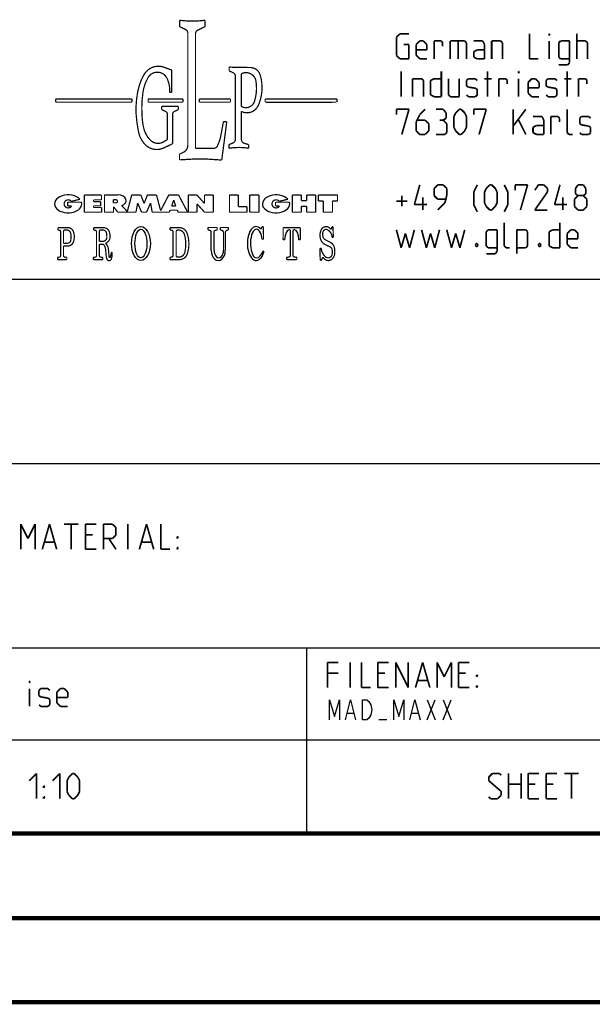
# Model space of a CAD drawing. Header units: millimetres. Extents: x 0 to 420, y 0 to 297.
# Tile 188 of 256: x 358 to 392, y 0 to 59. Entities that reach past the tile are written whole.
import ezdxf

# ---------------------------------------------------------------- set-up
doc = ezdxf.new("R2010")
doc.units = ezdxf.units.MM
doc.header["$LTSCALE"] = 23.1
doc.layers.get('0').update_dxf_attribs({"linetype": 'CONTINUOUS'})

msp = doc.modelspace()

# ---------------------------------------------------------------- linework, layer by layer
at = {"color": 2, "linetype": 'CONTINUOUS'}
for p, q in [((301.69, 43.065), (409.81, 43.065)), ((301.69, 32.085), (409.81, 32.085)), ((301.69, 21.105), (409.81, 21.105)), ((374.81, 21.105), (374.81, 10.125)), ((381.992, 18.015), (382.472, 16.815)), ((381.992, 16.815), (382.472, 18.015)), ((382.952, 18.015), (383.432, 16.815)), ((382.952, 16.815), (383.432, 18.015)), ((377.252, 17.215), (377.612, 17.215)), ((381.092, 17.215), (381.452, 17.215)), ((379.592, 16.815), (379.112, 16.815)), ((301.69, 15.615), (409.81, 15.615)), ((246.85, 10.125), (409.81, 10.125))]:
    msp.add_line(p, q, dxfattribs=at)
at = {"color": 7, "linetype": 'CONTINUOUS'}
for p, q in [((409.86, 10.074), (25.007, 10.013)), ((0, 0), (420, 0))]:
    msp.add_line(p, q, dxfattribs=at)
at = {"color": 2, "linetype": 'CONTINUOUS'}
for points, const_width in [([(367.238, 58.473), (367.238, 58.099)], 0.075), ([(367.238, 58.099), (367.596, 57.925)], 0.075), ([(368.762, 58.099), (368.323, 57.885)], 0.075), ([(368.762, 58.473), (368.762, 58.099)], 0.075), ([(367.731, 57.708), (367.731, 51.042)], 0.075), ([(368.188, 57.668), (368.188, 50.848)], 0.075), ([(380.164, 57.461), (380.378, 57.675)], 0.1), ([(380.164, 56.389), (380.164, 57.461)], 0.1), ([(380.378, 57.675), (380.914, 57.675)], 0.1), ([(388.092, 57.675), (388.092, 56.175)], 0.1), ([(389.271, 57.675), (389.306, 57.675)], 0.1), ([(389.271, 57.568), (389.271, 57.675)], 0.1), ([(389.306, 57.675), (389.271, 57.568)], 0.1), ([(390.914, 56.175), (390.914, 57.675)], 0.1), ([(380.592, 57.032), (380.914, 57.032)], 0.1), ([(380.914, 57.032), (380.914, 56.175)], 0.1), ([(381.342, 57.032), (381.556, 57.246)], 0.1), ([(381.342, 56.389), (381.342, 57.032)], 0.1), ([(381.556, 57.246), (381.771, 57.246)], 0.1), ([(381.771, 57.246), (381.985, 57.032)], 0.1), ([(381.985, 57.032), (381.985, 56.711)], 0.1), ([(382.414, 57.246), (382.842, 57.246)], 0.1), ([(382.414, 56.175), (382.414, 57.246)], 0.1), ([(382.842, 57.246), (382.914, 57.139)], 0.1), ([(382.914, 57.139), (382.914, 56.925)], 0.1), ([(383.378, 57.246), (384.235, 57.246)], 0.1), ([(383.378, 56.175), (383.378, 57.246)], 0.1), ([(383.842, 57.246), (383.842, 56.175)], 0.1), ([(384.235, 57.246), (384.342, 57.139)], 0.1), ([(384.342, 57.139), (384.342, 56.175)], 0.1), ([(385.306, 57.246), (384.771, 57.246)], 0.1), ([(385.414, 57.032), (385.306, 57.246)], 0.1), ([(385.414, 56.175), (385.414, 57.032)], 0.1), ([(385.842, 57.246), (386.378, 57.246)], 0.1), ([(385.842, 56.175), (385.842, 57.246)], 0.1), ([(386.378, 57.246), (386.485, 57.139)], 0.1), ([(386.485, 57.139), (386.485, 56.175)], 0.1), ([(389.271, 56.175), (389.271, 57.246)], 0.1), ([(389.949, 57.246), (389.842, 57.139)], 0.1), ([(389.842, 57.139), (389.842, 56.282)], 0.1), ([(390.485, 57.246), (389.949, 57.246)], 0.1), ([(390.485, 55.961), (390.485, 57.246)], 0.1), ([(390.914, 57.246), (391.449, 57.246)], 0.1), ([(391.449, 57.246), (391.556, 57.139)], 0.1), ([(391.556, 57.139), (391.556, 56.175)], 0.1), ([(380.378, 56.175), (380.164, 56.389)], 0.1), ([(381.985, 56.711), (381.342, 56.711)], 0.1), ([(381.556, 56.175), (381.342, 56.389)], 0.1), ([(384.771, 56.603), (384.985, 56.711)], 0.1), ([(384.771, 56.282), (384.771, 56.603)], 0.1), ([(384.985, 56.175), (384.771, 56.282)], 0.1), ([(384.985, 56.711), (385.414, 56.711)], 0.1), ([(389.842, 56.282), (389.949, 56.175)], 0.1), ([(366.774, 55.506), (366.311, 55.678)], 0.075), ([(370.194, 55.699), (370.194, 55.46)], 0.075), ([(370.494, 55.675), (371.453, 55.663)], 0.075), ([(380.914, 56.175), (380.378, 56.175)], 0.1), ([(381.985, 56.175), (381.556, 56.175)], 0.1), ([(385.414, 56.175), (384.985, 56.175)], 0.1), ([(388.092, 56.175), (388.628, 56.175)], 0.1), ([(389.842, 55.818), (390.378, 55.818)], 0.1), ([(389.949, 56.175), (390.485, 56.175)], 0.1), ([(390.378, 55.818), (390.485, 55.961)], 0.1), ([(366.774, 55.506), (366.774, 54.189)], 0.075), ([(370.194, 55.46), (370.424, 55.358)], 0.075), ([(370.567, 55.137), (370.567, 51.389)], 0.075), ([(370.922, 55.245), (370.922, 53.389)], 0.075), ([(380.449, 53.925), (380.449, 55.425)], 0.1), ([(382.842, 55.425), (382.842, 53.925)], 0.1), ([(385.592, 53.925), (385.592, 55.425)], 0.1), ([(387.449, 55.425), (387.485, 55.425)], 0.1), ([(387.449, 55.318), (387.449, 55.425)], 0.1), ([(387.485, 55.425), (387.449, 55.318)], 0.1), ([(390.342, 53.925), (390.342, 55.425)], 0.1), ([(381.128, 54.996), (381.664, 54.996)], 0.1), ([(381.128, 53.925), (381.128, 54.996)], 0.1), ([(381.664, 54.996), (381.771, 54.889)], 0.1), ([(381.771, 54.889), (381.771, 53.925)], 0.1), ([(382.199, 54.889), (382.414, 54.996)], 0.1), ([(382.199, 54.032), (382.199, 54.889)], 0.1), ([(382.414, 54.996), (382.842, 54.996)], 0.1), ([(383.271, 54.996), (383.271, 54.032)], 0.1), ([(383.914, 53.925), (383.914, 54.996)], 0.1), ([(384.342, 54.889), (384.449, 54.996)], 0.1), ([(384.342, 54.568), (384.342, 54.889)], 0.1), ([(384.449, 54.496), (384.342, 54.568)], 0.1), ([(384.449, 54.996), (384.878, 54.996)], 0.1), ([(384.878, 54.425), (384.449, 54.496)], 0.1), ([(384.878, 54.996), (384.985, 54.889)], 0.1), ([(385.414, 54.996), (385.842, 54.996)], 0.1), ([(386.271, 54.996), (386.699, 54.996)], 0.1), ([(386.271, 53.925), (386.271, 54.996)], 0.1), ([(386.699, 54.996), (386.771, 54.889)], 0.1), ([(386.771, 54.889), (386.771, 54.675)], 0.1), ([(387.449, 53.925), (387.449, 54.996)], 0.1), ([(388.021, 54.782), (388.235, 54.996)], 0.1), ([(388.021, 54.139), (388.021, 54.782)], 0.1), ([(388.235, 54.996), (388.449, 54.996)], 0.1), ([(388.449, 54.996), (388.664, 54.782)], 0.1), ([(388.664, 54.782), (388.664, 54.461)], 0.1), ([(389.092, 54.889), (389.199, 54.996)], 0.1), ([(389.092, 54.568), (389.092, 54.889)], 0.1), ([(389.199, 54.496), (389.092, 54.568)], 0.1), ([(389.199, 54.996), (389.628, 54.996)], 0.1), ([(389.628, 54.425), (389.199, 54.496)], 0.1), ([(389.628, 54.996), (389.735, 54.889)], 0.1), ([(390.164, 54.996), (390.592, 54.996)], 0.1), ([(391.021, 54.996), (391.449, 54.996)], 0.1), ([(391.021, 53.925), (391.021, 54.996)], 0.1), ([(391.449, 54.996), (391.521, 54.889)], 0.1), ([(391.521, 54.889), (391.521, 54.675)], 0.1), ([(366.774, 54.189), (366.648, 54.189)], 0.075), ([(382.414, 53.925), (382.199, 54.032)], 0.1), ([(382.842, 53.925), (382.414, 53.925)], 0.1), ([(383.271, 54.032), (383.378, 53.925)], 0.1), ([(383.378, 53.925), (383.914, 53.925)], 0.1), ([(384.342, 54.032), (384.449, 53.925)], 0.1), ([(384.449, 53.925), (384.878, 53.925)], 0.1), ([(384.985, 54.353), (384.878, 54.425)], 0.1), ([(384.878, 53.925), (384.985, 54.032)], 0.1), ([(384.985, 54.032), (384.985, 54.353)], 0.1), ([(388.664, 54.461), (388.021, 54.461)], 0.1), ([(388.235, 53.925), (388.021, 54.139)], 0.1), ([(388.664, 53.925), (388.235, 53.925)], 0.1), ([(389.092, 54.032), (389.199, 53.925)], 0.1), ([(389.199, 53.925), (389.628, 53.925)], 0.1), ([(389.735, 54.353), (389.628, 54.425)], 0.1), ([(389.628, 53.925), (389.735, 54.032)], 0.1), ([(389.735, 54.032), (389.735, 54.353)], 0.1), ([(364.401, 53.793), (359.855, 53.793)], 0.075), ([(359.855, 53.793), (359.855, 53.6)], 0.075), ([(359.855, 53.6), (364.401, 53.6)], 0.075), ([(364.401, 53.6), (364.401, 53.793)], 0.075), ([(367.448, 53.793), (365.366, 53.793)], 0.075), ([(365.366, 53.793), (365.366, 53.6)], 0.075), ([(365.366, 53.6), (367.448, 53.6)], 0.075), ([(366.177, 53.349), (367.161, 53.349)], 0.075), ([(366.177, 53.349), (366.177, 53.149)], 0.075), ([(367.161, 53.349), (367.161, 53.149)], 0.075), ([(367.448, 53.6), (367.448, 53.793)], 0.075), ([(368.422, 53.793), (370.274, 53.793)], 0.075), ([(368.422, 53.6), (368.422, 53.793)], 0.075), ([(370.274, 53.6), (368.422, 53.6)], 0.075), ([(370.274, 53.793), (370.274, 53.6)], 0.075), ([(376.62, 53.793), (372.342, 53.793)], 0.075), ([(372.342, 53.793), (372.342, 53.6)], 0.075), ([(372.367, 53.588), (376.593, 53.597)], 0.075), ([(376.62, 53.6), (376.62, 53.793)], 0.075), ([(366.177, 53.149), (366.4, 53.05)], 0.075), ([(366.514, 51.375), (366.514, 52.873)], 0.075), ([(366.822, 51.123), (366.822, 52.872)], 0.075), ([(367.161, 53.149), (366.936, 53.048)], 0.075), ([(370.922, 53.047), (370.922, 51.38)], 0.075), ([(380.164, 53.175), (380.914, 53.175)], 0.1), ([(380.164, 52.853), (380.164, 53.175)], 0.1), ([(380.914, 53.175), (380.485, 51.675)], 0.1), ([(381.556, 52.853), (381.342, 52.425)], 0.1), ([(381.878, 53.175), (381.556, 52.853)], 0.1), ([(382.949, 53.175), (382.521, 53.175)], 0.1), ([(383.128, 52.961), (382.949, 53.175)], 0.1), ([(383.128, 52.639), (383.128, 52.961)], 0.1), ([(383.592, 52.746), (383.699, 52.961)], 0.1), ([(383.592, 52.103), (383.592, 52.746)], 0.1), ([(383.699, 52.961), (383.914, 53.175)], 0.1), ([(383.914, 53.175), (384.021, 53.175)], 0.1), ([(384.021, 53.175), (384.235, 52.961)], 0.1), ([(384.235, 52.961), (384.342, 52.746)], 0.1), ([(384.342, 52.746), (384.342, 52.103)], 0.1), ([(384.771, 53.175), (385.521, 53.175)], 0.1), ([(384.771, 52.853), (384.771, 53.175)], 0.1), ([(385.521, 53.175), (385.092, 51.675)], 0.1), ([(387.128, 51.675), (387.128, 53.175)], 0.1), ([(387.128, 52.175), (387.878, 53.175)], 0.1), ([(388.842, 52.746), (388.306, 52.746)], 0.1), ([(388.949, 52.532), (388.842, 52.746)], 0.1), ([(389.378, 52.746), (389.806, 52.746)], 0.1), ([(389.378, 51.675), (389.378, 52.746)], 0.1), ([(389.806, 52.746), (389.878, 52.639)], 0.1), ([(390.342, 51.782), (390.342, 53.175)], 0.1), ([(391.092, 52.639), (391.199, 52.746)], 0.1), ([(391.199, 52.746), (391.628, 52.746)], 0.1), ([(391.628, 52.746), (391.735, 52.639)], 0.1), ([(369.705, 51.638), (369.854, 52.44)], 0.075), ([(370.052, 52.44), (369.754, 50.151)], 0.075), ([(369.854, 52.44), (370.052, 52.44)], 0.075), ([(381.342, 52.425), (381.342, 51.889)], 0.1), ([(381.878, 52.532), (381.414, 52.532)], 0.1), ([(382.092, 52.318), (381.878, 52.532)], 0.1), ([(382.092, 51.889), (382.092, 52.318)], 0.1), ([(382.949, 52.532), (382.735, 52.532)], 0.1), ([(382.949, 52.532), (383.128, 52.639)], 0.1), ([(383.164, 52.318), (382.949, 52.532)], 0.1), ([(383.164, 51.782), (383.164, 52.318)], 0.1), ([(387.449, 52.532), (387.878, 51.675)], 0.1), ([(388.306, 52.103), (388.521, 52.211)], 0.1), ([(388.521, 52.211), (388.949, 52.211)], 0.1), ([(388.949, 51.675), (388.949, 52.532)], 0.1), ([(389.878, 52.639), (389.878, 52.425)], 0.1), ([(391.092, 52.318), (391.092, 52.639)], 0.1), ([(391.199, 52.246), (391.092, 52.318)], 0.1), ([(391.628, 52.175), (391.199, 52.246)], 0.1), ([(391.735, 52.103), (391.628, 52.175)], 0.1), ([(381.342, 51.889), (381.556, 51.675)], 0.1), ([(381.556, 51.675), (381.878, 51.675)], 0.1), ([(381.878, 51.675), (382.092, 51.889)], 0.1), ([(382.521, 51.675), (383.056, 51.675)], 0.1), ([(383.056, 51.675), (383.164, 51.782)], 0.1), ([(383.699, 51.889), (383.592, 52.103)], 0.1), ([(383.914, 51.675), (383.699, 51.889)], 0.1), ([(384.021, 51.675), (383.914, 51.675)], 0.1), ([(384.235, 51.889), (384.021, 51.675)], 0.1), ([(384.342, 52.103), (384.235, 51.889)], 0.1), ([(388.306, 51.782), (388.306, 52.103)], 0.1), ([(388.521, 51.675), (388.306, 51.782)], 0.1), ([(388.949, 51.675), (388.521, 51.675)], 0.1), ([(390.449, 51.675), (390.342, 51.782)], 0.1), ([(390.664, 51.675), (390.449, 51.675)], 0.1), ([(391.092, 51.782), (391.199, 51.675)], 0.1), ([(391.199, 51.675), (391.628, 51.675)], 0.1), ([(391.628, 51.675), (391.735, 51.782)], 0.1), ([(391.735, 51.782), (391.735, 52.103)], 0.1), ([(366.514, 51.375), (366.272, 51.231)], 0.075), ([(366.822, 51.123), (366.296, 50.873)], 0.075), ([(370.178, 51.068), (370.417, 51.166)], 0.075), ([(370.178, 50.854), (370.178, 51.068)], 0.075), ([(371.355, 51.075), (371.098, 51.148)], 0.075), ([(371.355, 50.858), (371.355, 51.075)], 0.075), ([(367.235, 50.499), (367.459, 50.608)], 0.075), ([(367.235, 50.162), (367.235, 50.499)], 0.075), ([(368.188, 50.848), (369.275, 50.848)], 0.075), ([(381.235, 47.496), (381.556, 48.675)], 0.1), ([(382.628, 48.675), (382.414, 48.461)], 0.1), ([(382.949, 48.675), (382.628, 48.675)], 0.1), ([(383.164, 48.461), (382.949, 48.675)], 0.1), ([(384.771, 48.246), (384.985, 48.675)], 0.1), ([(385.521, 48.461), (385.735, 48.675)], 0.1), ([(385.735, 48.675), (385.842, 48.675)], 0.1), ([(385.842, 48.675), (386.056, 48.461)], 0.1), ([(386.806, 48.246), (386.592, 48.675)], 0.1), ([(387.235, 48.675), (387.985, 48.675)], 0.1), ([(387.235, 48.353), (387.235, 48.675)], 0.1), ([(387.985, 48.675), (387.556, 47.175)], 0.1), ([(388.628, 48.675), (388.414, 48.353)], 0.1), ([(388.949, 48.675), (388.628, 48.675)], 0.1), ([(389.164, 48.461), (388.949, 48.675)], 0.1), ([(389.592, 47.496), (389.914, 48.675)], 0.1), ([(390.842, 48.461), (390.985, 48.675)], 0.1), ([(390.985, 48.675), (391.306, 48.675)], 0.1), ([(391.306, 48.675), (391.449, 48.461)], 0.1), ([(362.584, 48.073), (361.561, 48.073)], 0.075), ([(361.561, 48.073), (361.561, 47.046)], 0.075), ([(362.584, 47.781), (362.584, 48.073)], 0.075), ([(362.763, 48.072), (363.57, 48.072)], 0.075), ([(362.763, 47.046), (362.763, 48.072)], 0.075), ([(364.124, 47.085), (364.386, 48.074)], 0.075), ([(364.386, 48.074), (364.926, 48.074)], 0.075), ([(364.926, 48.074), (365.125, 47.571)], 0.075), ([(365.324, 48.074), (365.125, 47.571)], 0.075), ([(365.863, 48.074), (365.324, 48.074)], 0.075), ([(366.11, 47.141), (365.863, 48.074)], 0.075), ([(366.597, 48.072), (366.11, 47.141)], 0.075), ([(366.597, 48.072), (367.181, 48.072)], 0.075), ([(367.181, 48.072), (367.718, 47.046)], 0.075), ([(368.267, 48.074), (367.766, 48.074)], 0.075), ([(367.766, 47.046), (367.766, 48.074)], 0.075), ([(368.267, 48.074), (368.726, 47.566)], 0.075), ([(369.244, 48.074), (368.726, 48.074)], 0.075), ([(368.726, 48.074), (368.726, 47.566)], 0.075), ([(369.244, 48.074), (369.244, 47.046)], 0.075), ([(370.744, 48.074), (370.213, 48.074)], 0.075), ([(370.213, 48.074), (370.213, 47.046)], 0.075), ([(370.744, 48.074), (370.744, 47.382)], 0.075), ([(371.972, 48.074), (371.413, 48.074)], 0.075), ([(371.413, 48.074), (371.413, 47.046)], 0.075), ([(371.972, 48.074), (371.972, 47.046)], 0.075), ([(374.496, 48.074), (373.954, 48.074)], 0.075), ([(373.954, 48.074), (373.954, 47.046)], 0.075), ([(374.496, 47.731), (374.496, 48.074)], 0.075), ([(375.35, 48.074), (374.81, 48.074)], 0.075), ([(374.81, 47.731), (374.81, 48.074)], 0.075), ([(375.35, 48.074), (375.35, 47.046)], 0.075), ([(376.653, 48.074), (375.506, 48.074)], 0.075), ([(375.506, 48.074), (375.506, 47.714)], 0.075), ([(376.653, 48.074), (376.653, 47.714)], 0.075), ([(380.485, 47.389), (380.485, 48.032)], 0.1), ([(382.414, 48.461), (382.414, 48.032)], 0.1), ([(382.414, 48.032), (382.628, 47.818)], 0.1), ([(383.056, 47.603), (383.164, 48.032)], 0.1), ([(383.164, 48.032), (383.164, 48.461)], 0.1), ([(384.771, 47.496), (384.771, 48.246)], 0.1), ([(385.414, 48.246), (385.521, 48.461)], 0.1), ([(385.414, 47.603), (385.414, 48.246)], 0.1), ([(386.056, 48.461), (386.164, 48.246)], 0.1), ([(386.164, 48.246), (386.164, 47.603)], 0.1), ([(386.806, 47.496), (386.806, 48.246)], 0.1), ([(388.414, 47.175), (389.164, 48.246)], 0.1), ([(389.164, 48.246), (389.164, 48.461)], 0.1), ([(390.771, 47.818), (390.985, 48.032)], 0.1), ([(390.842, 48.139), (390.842, 48.461)], 0.1), ([(390.985, 48.032), (390.842, 48.139)], 0.1), ([(390.985, 48.032), (391.306, 48.032)], 0.1), ([(391.449, 48.139), (391.306, 48.032)], 0.1), ([(391.306, 48.032), (391.521, 47.818)], 0.1), ([(391.449, 48.461), (391.449, 48.139)], 0.1), ([(361.4, 47.644), (360.569, 47.644)], 0.075), ([(360.569, 47.644), (360.569, 47.412)], 0.075), ([(361.298, 47.817), (360.789, 47.692)], 0.075), ([(362.11, 47.781), (362.584, 47.781)], 0.075), ([(362.11, 47.679), (362.11, 47.781)], 0.075), ([(362.539, 47.679), (362.11, 47.679)], 0.075), ([(362.539, 47.423), (362.539, 47.679)], 0.075), ([(363.448, 47.787), (363.288, 47.787)], 0.075), ([(363.288, 47.787), (363.288, 47.602)], 0.075), ([(363.448, 47.602), (363.288, 47.602)], 0.075), ([(364.642, 47.046), (364.741, 47.592)], 0.075), ([(364.741, 47.592), (364.977, 47.046)], 0.075), ([(365.508, 47.592), (365.273, 47.046)], 0.075), ([(365.608, 47.046), (365.508, 47.592)], 0.075), ([(366.769, 47.411), (366.889, 47.768)], 0.075), ([(367.009, 47.411), (366.889, 47.768)], 0.075), ([(368.281, 47.539), (368.727, 47.046)], 0.075), ([(368.281, 47.046), (368.281, 47.539)], 0.075), ([(373.79, 47.644), (372.959, 47.644)], 0.075), ([(372.959, 47.644), (372.959, 47.412)], 0.075), ([(373.689, 47.817), (373.179, 47.692)], 0.075), ([(374.496, 47.731), (374.81, 47.731)], 0.075), ([(375.506, 47.714), (375.806, 47.714)], 0.075), ([(375.806, 47.714), (375.806, 47.046)], 0.075), ([(376.653, 47.714), (376.353, 47.714)], 0.075), ([(376.353, 47.714), (376.353, 47.046)], 0.075), ([(380.164, 47.711), (380.806, 47.711)], 0.1), ([(381.985, 47.496), (381.235, 47.496)], 0.1), ([(381.735, 47.175), (381.735, 47.925)], 0.1), ([(382.628, 47.818), (383.092, 47.818)], 0.1), ([(382.628, 47.175), (383.056, 47.603)], 0.1), ([(384.985, 47.068), (384.771, 47.496)], 0.1), ([(385.521, 47.389), (385.414, 47.603)], 0.1), ([(386.164, 47.603), (386.056, 47.389)], 0.1), ([(386.592, 47.068), (386.806, 47.496)], 0.1), ([(390.342, 47.496), (389.592, 47.496)], 0.1), ([(390.092, 47.175), (390.092, 47.925)], 0.1), ([(390.771, 47.389), (390.771, 47.818)], 0.1), ([(391.521, 47.818), (391.521, 47.389)], 0.1), ([(360.569, 47.412), (360.803, 47.412)], 0.075), ([(361.561, 47.046), (362.589, 47.046)], 0.075), ([(362.11, 47.423), (362.539, 47.423)], 0.075), ([(362.11, 47.324), (362.11, 47.423)], 0.075), ([(362.589, 47.324), (362.11, 47.324)], 0.075), ([(362.589, 47.046), (362.589, 47.324)], 0.075), ([(362.763, 47.046), (363.301, 47.046)], 0.075), ([(363.301, 47.37), (363.558, 47.046)], 0.075), ([(363.301, 47.046), (363.301, 47.37)], 0.075), ([(363.558, 47.046), (364.642, 47.046)], 0.075), ([(363.792, 47.443), (364.124, 47.085)], 0.075), ([(364.977, 47.046), (365.273, 47.046)], 0.075), ([(365.608, 47.046), (366.626, 47.046)], 0.075), ([(366.626, 47.046), (366.672, 47.168)], 0.075), ([(366.672, 47.168), (367.106, 47.168)], 0.075), ([(366.769, 47.411), (367.009, 47.411)], 0.075), ([(367.152, 47.046), (367.106, 47.168)], 0.075), ([(367.152, 47.046), (367.718, 47.046)], 0.075), ([(367.766, 47.046), (368.281, 47.046)], 0.075), ([(368.727, 47.046), (369.244, 47.046)], 0.075), ([(370.213, 47.046), (371.262, 47.046)], 0.075), ([(370.744, 47.382), (371.262, 47.382)], 0.075), ([(371.262, 47.382), (371.262, 47.046)], 0.075), ([(371.413, 47.046), (371.972, 47.046)], 0.075), ([(372.959, 47.412), (373.193, 47.412)], 0.075), ([(373.954, 47.046), (374.496, 47.046)], 0.075), ([(374.496, 47.396), (374.81, 47.396)], 0.075), ([(374.496, 47.396), (374.496, 47.046)], 0.075), ([(374.81, 47.396), (374.81, 47.046)], 0.075), ([(374.81, 47.046), (375.35, 47.046)], 0.075), ([(375.806, 47.046), (376.353, 47.046)], 0.075), ([(385.735, 47.175), (385.521, 47.389)], 0.1), ([(385.842, 47.175), (385.735, 47.175)], 0.1), ([(386.056, 47.389), (385.842, 47.175)], 0.1), ([(389.164, 47.175), (388.414, 47.175)], 0.1), ([(390.985, 47.175), (390.771, 47.389)], 0.1), ([(391.306, 47.175), (390.985, 47.175)], 0.1), ([(391.521, 47.389), (391.306, 47.175)], 0.1), ([(386.592, 45.032), (386.592, 46.425)], 0.1), ([(389.914, 46.425), (389.914, 44.925)], 0.1), ([(359.984, 46.128), (360.571, 46.128)], 0.075), ([(359.984, 45.995), (359.984, 46.128)], 0.075), ([(359.984, 45.995), (360.082, 45.967)], 0.075), ([(360.153, 45.874), (360.153, 44.464)], 0.075), ([(360.32, 45.896), (360.32, 45.199)], 0.075), ([(360.416, 45.992), (360.512, 45.992)], 0.075), ([(362.119, 46.128), (362.706, 46.128)], 0.075), ([(362.119, 45.995), (362.119, 46.128)], 0.075), ([(362.119, 45.995), (362.217, 45.967)], 0.075), ([(362.288, 45.874), (362.288, 44.464)], 0.075), ([(362.455, 45.896), (362.455, 45.309)], 0.075), ([(362.551, 45.992), (362.647, 45.992)], 0.075), ([(367.224, 46.129), (366.664, 46.129)], 0.075), ([(366.664, 46.129), (366.664, 45.992)], 0.075), ([(366.664, 45.992), (366.769, 45.976)], 0.075), ([(366.851, 45.88), (366.851, 44.473)], 0.075), ([(367.034, 45.886), (367.034, 44.467)], 0.075), ([(367.179, 45.982), (367.13, 45.982)], 0.075), ([(368.935, 46.135), (369.48, 46.135)], 0.075), ([(368.935, 46.135), (368.935, 45.988)], 0.075), ([(368.935, 45.988), (369.044, 45.965)], 0.075), ([(369.12, 45.87), (369.12, 44.774)], 0.075), ([(369.296, 45.871), (369.296, 44.774)], 0.075), ([(369.48, 45.988), (369.373, 45.965)], 0.075), ([(369.48, 46.135), (369.48, 45.988)], 0.075), ([(369.674, 46.135), (370.138, 46.135)], 0.075), ([(369.674, 46.135), (369.674, 45.986)], 0.075), ([(369.674, 45.986), (369.75, 45.967)], 0.075), ([(369.859, 45.827), (369.859, 44.774)], 0.075), ([(369.966, 45.83), (369.966, 44.774)], 0.075), ([(370.138, 45.986), (370.076, 45.971)], 0.075), ([(370.138, 46.135), (370.138, 45.986)], 0.075), ([(372.09, 46.036), (372.149, 46.185)], 0.075), ([(372.149, 46.185), (372.237, 46.185)], 0.075), ([(372.237, 46.185), (372.241, 45.434)], 0.075), ([(373.416, 46.138), (373.411, 45.403)], 0.075), ([(373.591, 46.125), (374.255, 46.125)], 0.075), ([(373.76, 45.999), (373.775, 45.999)], 0.075), ([(373.848, 44.478), (373.848, 45.926)], 0.075), ([(373.998, 44.478), (373.998, 45.926)], 0.075), ([(374.085, 45.999), (374.071, 45.999)], 0.075), ([(374.429, 46.138), (374.434, 45.403)], 0.075), ([(376.298, 46.083), (376.315, 46.182)], 0.075), ([(376.315, 46.182), (376.385, 46.182)], 0.075), ([(376.402, 45.551), (376.385, 46.182)], 0.075), ([(380.164, 45.996), (380.449, 44.925)], 0.1), ([(380.449, 44.925), (380.699, 45.782)], 0.1), ([(380.699, 45.782), (380.949, 44.925)], 0.1), ([(380.949, 44.925), (381.235, 45.996)], 0.1), ([(381.664, 45.996), (381.949, 44.925)], 0.1), ([(381.949, 44.925), (382.199, 45.782)], 0.1), ([(382.199, 45.782), (382.449, 44.925)], 0.1), ([(382.449, 44.925), (382.735, 45.996)], 0.1), ([(383.164, 45.996), (383.449, 44.925)], 0.1), ([(383.449, 44.925), (383.699, 45.782)], 0.1), ([(383.699, 45.782), (383.949, 44.925)], 0.1), ([(383.949, 44.925), (384.235, 45.996)], 0.1), ([(385.628, 45.996), (385.521, 45.889)], 0.1), ([(385.521, 45.889), (385.521, 45.032)], 0.1), ([(386.164, 45.996), (385.628, 45.996)], 0.1), ([(386.164, 44.711), (386.164, 45.996)], 0.1), ([(387.342, 45.996), (387.878, 45.996)], 0.1), ([(387.342, 44.568), (387.342, 45.996)], 0.1), ([(387.878, 45.996), (387.985, 45.889)], 0.1), ([(387.985, 45.889), (387.985, 45.032)], 0.1), ([(389.271, 45.889), (389.485, 45.996)], 0.1), ([(389.271, 45.032), (389.271, 45.889)], 0.1), ([(389.485, 45.996), (389.914, 45.996)], 0.1), ([(390.342, 45.782), (390.556, 45.996)], 0.1), ([(390.342, 45.139), (390.342, 45.782)], 0.1), ([(390.556, 45.996), (390.771, 45.996)], 0.1), ([(390.771, 45.996), (390.985, 45.782)], 0.1), ([(390.985, 45.782), (390.985, 45.461)], 0.1), ([(360.32, 45.199), (360.56, 45.199)], 0.075), ([(362.455, 45.309), (362.662, 45.309)], 0.075), ([(362.455, 45.128), (362.705, 45.128)], 0.075), ([(362.455, 45.128), (362.455, 44.465)], 0.075), ([(372.241, 45.434), (372.164, 45.434)], 0.075), ([(373.499, 45.403), (373.411, 45.403)], 0.075), ([(374.347, 45.403), (374.434, 45.403)], 0.075), ([(375.936, 45.398), (376.237, 45.243)], 0.075), ([(376.332, 45.551), (376.402, 45.551)], 0.075), ([(384.878, 45.103), (384.914, 45.175)], 0.1), ([(384.878, 45.068), (384.878, 45.103)], 0.1), ([(384.914, 45.175), (384.985, 45.175)], 0.1), ([(384.985, 45.175), (385.021, 45.103)], 0.1), ([(385.021, 45.103), (385.021, 45.068)], 0.1), ([(388.628, 45.103), (388.664, 45.175)], 0.1), ([(388.628, 45.068), (388.628, 45.103)], 0.1), ([(388.664, 45.175), (388.735, 45.175)], 0.1), ([(388.735, 45.175), (388.771, 45.103)], 0.1), ([(388.771, 45.103), (388.771, 45.068)], 0.1), ([(390.985, 45.461), (390.342, 45.461)], 0.1), ([(390.556, 44.925), (390.342, 45.139)], 0.1), ([(360.32, 45.032), (360.57, 45.032)], 0.075), ([(360.32, 45.032), (360.32, 44.465)], 0.075), ([(362.831, 44.81), (362.865, 44.418)], 0.075), ([(362.999, 44.836), (363.038, 44.391)], 0.075), ([(363.164, 44.665), (363.217, 44.665)], 0.075), ([(372.219, 44.747), (372.275, 44.691)], 0.075), ([(375.682, 44.898), (375.601, 44.898)], 0.075), ([(375.601, 44.898), (375.625, 44.171)], 0.075), ([(375.963, 45.093), (376.19, 44.994)], 0.075), ([(384.914, 44.996), (384.878, 45.068)], 0.1), ([(384.985, 44.996), (384.914, 44.996)], 0.1), ([(385.021, 45.068), (384.985, 44.996)], 0.1), ([(385.521, 45.032), (385.628, 44.925)], 0.1), ([(385.521, 44.568), (386.056, 44.568)], 0.1), ([(385.628, 44.925), (386.164, 44.925)], 0.1), ([(386.056, 44.568), (386.164, 44.711)], 0.1), ([(386.699, 44.925), (386.592, 45.032)], 0.1), ([(386.914, 44.925), (386.699, 44.925)], 0.1), ([(387.878, 44.925), (387.342, 44.925)], 0.1), ([(387.985, 45.032), (387.878, 44.925)], 0.1), ([(388.664, 44.996), (388.628, 45.068)], 0.1), ([(388.735, 44.996), (388.664, 44.996)], 0.1), ([(388.771, 45.068), (388.735, 44.996)], 0.1), ([(389.485, 44.925), (389.271, 45.032)], 0.1), ([(389.914, 44.925), (389.485, 44.925)], 0.1), ([(390.985, 44.925), (390.556, 44.925)], 0.1), ([(359.966, 44.354), (360.07, 44.368)], 0.075), ([(359.966, 44.22), (359.966, 44.354)], 0.075), ([(359.966, 44.22), (360.517, 44.22)], 0.075), ([(360.517, 44.354), (360.403, 44.369)], 0.075), ([(360.517, 44.22), (360.517, 44.354)], 0.075), ([(362.101, 44.354), (362.205, 44.368)], 0.075), ([(362.101, 44.22), (362.101, 44.354)], 0.075), ([(362.101, 44.22), (362.652, 44.22)], 0.075), ([(362.652, 44.354), (362.538, 44.369)], 0.075), ([(362.652, 44.22), (362.652, 44.354)], 0.075), ([(366.664, 44.361), (366.769, 44.377)], 0.075), ([(366.664, 44.224), (366.664, 44.361)], 0.075), ([(367.237, 44.224), (366.664, 44.224)], 0.075), ([(367.197, 44.371), (367.13, 44.371)], 0.075), ([(373.618, 44.351), (373.771, 44.383)], 0.075), ([(373.618, 44.219), (373.618, 44.351)], 0.075), ([(373.618, 44.219), (374.227, 44.219)], 0.075), ([(374.227, 44.351), (374.075, 44.383)], 0.075), ([(374.227, 44.219), (374.227, 44.351)], 0.075), ([(375.625, 44.171), (375.694, 44.171)], 0.075), ([(375.694, 44.171), (375.749, 44.318)], 0.075), ([(357.771, 28.47), (358.199, 27.613)], 0.1), ([(357.771, 26.97), (357.771, 28.47)], 0.1), ([(358.199, 27.613), (358.628, 28.47)], 0.1), ([(358.628, 28.47), (358.628, 26.97)], 0.1), ([(359.056, 26.97), (359.485, 28.47)], 0.1), ([(359.485, 28.47), (359.914, 26.97)], 0.1), ([(360.342, 28.47), (361.199, 28.47)], 0.1), ([(360.771, 26.97), (360.771, 28.47)], 0.1), ([(361.628, 28.47), (362.271, 28.47)], 0.1), ([(361.628, 26.97), (361.628, 28.47)], 0.1), ([(362.699, 28.47), (363.235, 28.47)], 0.1), ([(362.699, 26.97), (362.699, 28.47)], 0.1), ([(363.235, 28.47), (363.449, 28.256)], 0.1), ([(363.449, 28.256), (363.449, 27.827)], 0.1), ([(364.164, 26.97), (364.164, 28.47)], 0.1), ([(364.842, 26.97), (365.271, 28.47)], 0.1), ([(365.271, 28.47), (365.699, 26.97)], 0.1), ([(366.128, 28.47), (366.128, 26.97)], 0.1), ([(362.056, 27.827), (361.628, 27.827)], 0.1), ([(363.235, 27.613), (362.699, 27.613)], 0.1), ([(363.021, 27.613), (363.449, 26.97)], 0.1), ([(363.449, 27.827), (363.235, 27.613)], 0.1), ([(367.092, 27.72), (367.164, 27.72)], 0.1), ([(367.092, 27.613), (367.092, 27.72)], 0.1), ([(367.164, 27.72), (367.092, 27.613)], 0.1), ([(359.199, 27.398), (359.771, 27.398)], 0.1), ([(361.628, 26.97), (362.271, 26.97)], 0.1), ([(364.985, 27.398), (365.556, 27.398)], 0.1), ([(366.128, 26.97), (366.664, 26.97)], 0.1), ([(367.092, 27.077), (367.164, 27.077)], 0.1), ([(367.092, 26.97), (367.092, 27.077)], 0.1), ([(367.164, 27.077), (367.092, 26.97)], 0.1), ([(376.051, 20.235), (376.694, 20.235)], 0.1), ([(376.051, 18.735), (376.051, 20.235)], 0.1), ([(377.408, 18.735), (377.408, 20.235)], 0.1), ([(378.086, 20.235), (378.086, 18.735)], 0.1), ([(379.051, 20.235), (379.694, 20.235)], 0.1), ([(379.051, 18.735), (379.051, 20.235)], 0.1), ([(380.122, 20.235), (380.872, 18.735)], 0.1), ([(380.122, 18.735), (380.122, 20.235)], 0.1), ([(380.872, 18.735), (380.872, 20.235)], 0.1), ([(381.301, 18.735), (381.729, 20.235)], 0.1), ([(381.729, 20.235), (382.158, 18.735)], 0.1), ([(382.586, 20.235), (383.015, 19.378)], 0.1), ([(382.586, 18.735), (382.586, 20.235)], 0.1), ([(383.015, 19.378), (383.444, 20.235)], 0.1), ([(383.444, 20.235), (383.444, 18.735)], 0.1), ([(383.872, 20.235), (384.515, 20.235)], 0.1), ([(383.872, 18.735), (383.872, 20.235)], 0.1), ([(376.694, 19.592), (376.051, 19.592)], 0.1), ([(379.479, 19.592), (379.051, 19.592)], 0.1), ([(384.301, 19.592), (383.872, 19.592)], 0.1), ([(384.944, 19.485), (385.015, 19.485)], 0.1), ([(384.944, 19.378), (384.944, 19.485)], 0.1), ([(385.015, 19.485), (384.944, 19.378)], 0.1), ([(358.288, 19.11), (358.324, 19.11)], 0.1), ([(358.288, 19.003), (358.288, 19.11)], 0.1), ([(358.324, 19.11), (358.288, 19.003)], 0.1), ([(378.086, 18.735), (378.622, 18.735)], 0.1), ([(379.051, 18.735), (379.694, 18.735)], 0.1), ([(381.444, 19.163), (382.015, 19.163)], 0.1), ([(383.872, 18.735), (384.515, 18.735)], 0.1), ([(384.944, 18.842), (385.015, 18.842)], 0.1), ([(384.944, 18.735), (384.944, 18.842)], 0.1), ([(385.015, 18.842), (384.944, 18.735)], 0.1), ([(358.288, 17.61), (358.288, 18.681)], 0.1), ([(358.859, 18.574), (358.966, 18.681)], 0.1), ([(358.859, 18.253), (358.859, 18.574)], 0.1), ([(358.966, 18.181), (358.859, 18.253)], 0.1), ([(358.966, 18.681), (359.395, 18.681)], 0.1), ([(359.395, 18.11), (358.966, 18.181)], 0.1), ([(359.395, 18.681), (359.502, 18.574)], 0.1), ([(359.931, 18.467), (360.145, 18.681)], 0.1), ([(359.931, 17.824), (359.931, 18.467)], 0.1), ([(360.574, 18.146), (359.931, 18.146)], 0.1), ([(360.145, 18.681), (360.359, 18.681)], 0.1), ([(360.359, 18.681), (360.574, 18.467)], 0.1), ([(360.574, 18.467), (360.574, 18.146)], 0.1), ([(358.859, 17.717), (358.966, 17.61)], 0.1), ([(358.966, 17.61), (359.395, 17.61)], 0.1), ([(359.502, 18.038), (359.395, 18.11)], 0.1), ([(359.395, 17.61), (359.502, 17.717)], 0.1), ([(359.502, 17.717), (359.502, 18.038)], 0.1), ([(360.145, 17.61), (359.931, 17.824)], 0.1), ([(360.574, 17.61), (360.145, 17.61)], 0.1), ([(358.28, 13.191), (358.708, 13.62)], 0.1), ([(358.708, 13.62), (358.708, 12.12)], 0.1), ([(359.673, 13.191), (360.101, 13.62)], 0.1), ([(360.101, 13.62), (360.101, 12.12)], 0.1), ([(360.637, 13.406), (360.851, 13.62)], 0.1), ([(360.851, 13.62), (360.958, 13.62)], 0.1), ([(360.958, 13.62), (361.173, 13.406)], 0.1), ([(385.667, 13.406), (385.881, 13.62)], 0.1), ([(385.881, 13.62), (386.31, 13.62)], 0.1), ([(386.31, 13.62), (386.417, 13.513)], 0.1), ([(386.845, 12.12), (386.845, 13.62)], 0.1), ([(387.595, 13.62), (387.595, 12.12)], 0.1), ([(388.024, 13.62), (388.667, 13.62)], 0.1), ([(388.024, 12.12), (388.024, 13.62)], 0.1), ([(389.095, 13.62), (389.738, 13.62)], 0.1), ([(389.095, 12.12), (389.095, 13.62)], 0.1), ([(390.167, 13.62), (391.024, 13.62)], 0.1), ([(390.595, 12.12), (390.595, 13.62)], 0.1), ([(359.137, 12.87), (359.208, 12.87)], 0.1), ([(359.137, 12.763), (359.137, 12.87)], 0.1), ([(359.208, 12.87), (359.137, 12.763)], 0.1), ([(360.53, 13.191), (360.637, 13.406)], 0.1), ([(360.53, 12.548), (360.53, 13.191)], 0.1), ([(361.173, 13.406), (361.28, 13.191)], 0.1), ([(361.28, 13.191), (361.28, 12.548)], 0.1), ([(385.667, 13.191), (385.667, 13.406)], 0.1), ([(386.417, 12.548), (385.667, 13.191)], 0.1), ([(386.845, 12.977), (387.595, 12.977)], 0.1), ([(388.453, 12.977), (388.024, 12.977)], 0.1), ([(389.524, 12.977), (389.095, 12.977)], 0.1), ([(360.637, 12.334), (360.53, 12.548)], 0.1), ([(360.851, 12.12), (360.637, 12.334)], 0.1), ([(361.173, 12.334), (360.958, 12.12)], 0.1), ([(361.28, 12.548), (361.173, 12.334)], 0.1), ([(386.203, 12.12), (386.417, 12.334)], 0.1), ([(386.417, 12.334), (386.417, 12.548)], 0.1), ([(359.137, 12.227), (359.208, 12.227)], 0.1), ([(359.137, 12.12), (359.137, 12.227)], 0.1), ([(359.208, 12.227), (359.137, 12.12)], 0.1), ([(360.958, 12.12), (360.851, 12.12)], 0.1), ([(385.667, 12.227), (385.774, 12.12)], 0.1), ([(385.774, 12.12), (386.203, 12.12)], 0.1), ([(388.024, 12.12), (388.667, 12.12)], 0.1), ([(389.095, 12.12), (389.738, 12.12)], 0.1)]:
    msp.add_lwpolyline(points, dxfattribs=dict(at, const_width=const_width))
at = {"color": 2, "linetype": 'CONTINUOUS', "const_width": 0.075}
for points in [[(367.238, 58.473, 0.064446), (368.762, 58.473)], [(367.731, 57.708, 0.2868), (367.596, 57.925)], [(368.323, 57.885, 0.2868), (368.188, 57.668)], [(366.311, 55.678, 0.293535), (365.292, 55.455)], [(370.194, 55.699, 0.033168), (370.494, 55.675)], [(365.05, 55.117, 0.064981), (364.747, 54.23)], [(365.292, 55.455, 0.08171), (365.05, 55.117)], [(366.492, 55.016, 0.606239), (365.358, 55.061)], [(370.567, 55.137, 0.296819), (370.424, 55.358)], [(370.967, 55.312, 0.30366), (370.922, 55.245)], [(371.794, 54.847, 0.485495), (370.967, 55.312)], [(372.047, 55.213, 0.328929), (371.453, 55.663)], [(371.966, 53.487, 0.168694), (372.047, 55.213)], [(365.358, 55.061, 0.09716), (365.052, 54.157)], [(366.648, 54.189, 0.12805), (366.492, 55.016)], [(371.704, 53.646, 0.114893), (371.794, 54.847)], [(364.747, 54.23, 0.085087), (364.694, 52.426)], [(365.052, 54.157, 0.04631), (364.998, 52.819)], [(370.922, 53.389, 0.288273), (370.963, 53.324)], [(370.922, 53.047, 0.399146), (371.887, 53.326)], [(370.963, 53.324, 0.457356), (371.704, 53.646)], [(371.887, 53.326, 0.037146), (371.966, 53.487)], [(364.998, 52.819, 0.037577), (365.09, 52.101)], [(366.514, 52.873, 0.295575), (366.4, 53.05)], [(366.936, 53.048, 0.295575), (366.822, 52.872)], [(364.694, 52.426, 0.012215), (364.791, 51.844)], [(364.791, 51.844, 0.140123), (365.172, 51.09)], [(365.09, 52.101, 0.149698), (365.514, 51.323)], [(369.493, 50.986, 0.064521), (369.705, 51.638)], [(365.172, 51.09, 0.32811), (366.296, 50.873)], [(365.514, 51.323, 0.339107), (366.272, 51.231)], [(367.459, 50.608, 0.287415), (367.731, 51.042)], [(369.275, 50.848, 0.289802), (369.493, 50.986)], [(370.417, 51.166, 0.304979), (370.567, 51.389)], [(370.922, 51.38, 0.335536), (371.098, 51.148)], [(371.355, 50.858, 0.07893), (370.178, 50.854)], [(369.754, 50.151, 0.047554), (367.235, 50.162)], [(360.789, 47.692, 3.115579), (360.803, 47.412)], [(363.448, 47.602, 0.999981), (363.448, 47.787)], [(373.179, 47.692, 3.115579), (373.193, 47.412)], [(360.153, 45.874, 0.336284), (360.082, 45.967)], [(360.416, 45.992, 0.414214), (360.32, 45.896)], [(360.749, 45.794, 0.362542), (360.512, 45.992)], [(360.914, 45.881, 0.322214), (360.571, 46.128)], [(360.75, 45.359, 0.088671), (360.749, 45.794)], [(360.913, 45.277, 0.164727), (360.914, 45.881)], [(362.288, 45.874, 0.336284), (362.217, 45.967)], [(362.551, 45.992, 0.414214), (362.455, 45.896)], [(362.884, 45.794, 0.362542), (362.647, 45.992)], [(363.049, 45.881, 0.322214), (362.706, 46.128)], [(362.904, 45.545, 0.050664), (362.884, 45.794)], [(363.098, 45.606, 0.074467), (363.049, 45.881)], [(366.851, 45.88, 0.370646), (366.769, 45.976)], [(367.13, 45.982, 0.414214), (367.034, 45.886)], [(367.526, 45.724, 0.331487), (367.179, 45.982)], [(367.676, 45.816, 0.3126), (367.224, 46.129)], [(367.547, 44.643, 0.136025), (367.526, 45.724)], [(367.693, 44.549, 0.174321), (367.676, 45.816)], [(369.12, 45.87, 0.354173), (369.044, 45.965)], [(369.373, 45.965, 0.354173), (369.296, 45.871)], [(369.859, 45.827, 0.34421), (369.75, 45.967)], [(370.076, 45.971, 0.34421), (369.966, 45.83)], [(373.416, 46.138, 0.036174), (373.591, 46.125)], [(373.848, 45.926, 0.414214), (373.775, 45.999)], [(374.071, 45.999, 0.414214), (373.998, 45.926)], [(374.255, 46.125, 0.036174), (374.43, 46.138)], [(375.698, 46.027, 0.119343), (375.61, 45.698)], [(375.61, 45.698, 0.081945), (375.647, 45.427)], [(376.22, 46.064, 0.546594), (375.698, 46.027)], [(375.787, 45.881, 0.145557), (375.792, 45.569)], [(376.079, 45.99, 0.507712), (375.787, 45.881)], [(376.332, 45.551, 0.238238), (376.079, 45.99)], [(376.22, 46.064, 0.659839), (376.298, 46.083)], [(360.56, 45.199, 0.36407), (360.75, 45.359)], [(360.57, 45.032, 0.320799), (360.913, 45.277)], [(362.662, 45.309, 0.407521), (362.904, 45.545)], [(362.831, 44.81, 0.160869), (362.705, 45.128)], [(362.819, 45.189, 0.317685), (363.098, 45.606)], [(362.999, 44.836, 0.194648), (362.819, 45.189)], [(375.647, 45.427, 0.103072), (375.743, 45.255)], [(375.743, 45.255, 0.112545), (375.963, 45.093)], [(375.792, 45.569, 0.200133), (375.936, 45.398)], [(376.46, 44.962, 0.215585), (376.237, 45.243)], [(363.112, 44.381, 0.097342), (363.164, 44.665)], [(363.185, 44.305, 0.096461), (363.217, 44.665)], [(367.197, 44.371, 0.342653), (367.547, 44.643)], [(367.237, 44.224, 0.320146), (367.693, 44.549)], [(375.682, 44.898, 0.188343), (375.929, 44.393)], [(376.323, 44.848, 0.214776), (376.19, 44.994)], [(376.268, 44.213, 0.215776), (376.482, 44.549)], [(376.321, 44.493, 0.161746), (376.323, 44.848)], [(376.482, 44.549, 0.097435), (376.46, 44.962)], [(360.07, 44.368, 0.37405), (360.153, 44.464)], [(360.32, 44.465, 0.37405), (360.403, 44.369)], [(362.205, 44.368, 0.37405), (362.288, 44.464)], [(362.455, 44.465, 0.37405), (362.538, 44.369)], [(362.865, 44.418, 0.073714), (362.919, 44.231)], [(362.919, 44.231, 0.614179), (363.157, 44.233)], [(363.038, 44.391, 0.792662), (363.112, 44.381)], [(363.157, 44.233, 0.04467), (363.185, 44.305)], [(366.769, 44.377, 0.370646), (366.851, 44.473)], [(367.034, 44.467, 0.414214), (367.13, 44.371)], [(373.771, 44.383, 0.355287), (373.848, 44.478)], [(373.998, 44.478, 0.355287), (374.075, 44.383)], [(375.825, 44.329, 0.593309), (375.749, 44.318)], [(375.825, 44.329, 0.088411), (375.948, 44.213)], [(375.929, 44.393, 0.542629), (376.321, 44.493)], [(375.947, 44.212, 0.295116), (376.268, 44.213)]]:
    msp.add_lwpolyline(points, format="xyb", dxfattribs=at)
at = {"color": 2, "linetype": 'CONTINUOUS'}
for points in [[(376.172, 16.815), (376.172, 18.015), (376.472, 17.015), (376.772, 18.015), (376.772, 16.815)], [(377.132, 16.815), (377.432, 18.015), (377.732, 16.815)], [(378.152, 18.015), (378.392, 18.015), (378.512, 17.915)], [(378.632, 17.115), (378.512, 16.915), (378.392, 16.815), (378.152, 16.815), (378.152, 18.015)], [(378.512, 17.915), (378.632, 17.715), (378.692, 17.415), (378.632, 17.115)], [(380.012, 16.815), (380.012, 18.015), (380.312, 17.015), (380.612, 18.015), (380.612, 16.815)], [(380.972, 16.815), (381.272, 18.015), (381.572, 16.815)]]:
    msp.add_lwpolyline(points, dxfattribs=at)
at = {"color": 7, "linetype": 'CONTINUOUS', "const_width": 0.25}
for points in [[(409.831, 10.048), (25, 10)], [(20, 5), (415, 5)], [(420, 0), (0, 0)]]:
    msp.add_lwpolyline(points, dxfattribs=at)
at = {"color": 2, "linetype": 'CONTINUOUS'}
for centre, major_axis, ratio, start_param, end_param in [((360.6, 47.542), (-0.814, 0), 0.654106, 3.682848, 9.616425), ((372.991, 47.542), (-0.814, 0), 0.654106, 3.682848, 9.616425), ((363.572, 47.739), (-0.487, -0.003), 0.68362, 2.03557, 4.712389), ((371.81, 45.178), (0, 1.008), 0.526615, 5.729151, 10.490825), ((371.822, 45.178), (0, 0.849), 0.422723, 5.018709, 9.424781), ((373.76, 45.34), (0, 0.659), 0.399249, 0, 1.474273), ((374.085, 45.34), (0, 0.659), 0.399249, 4.808912, 6.283185), ((369.543, 44.774), (0, 0.613), 0.690084, 1.570796, 4.712389), ((369.578, 44.774), (0, 0.438), 0.643395, 1.570796, 4.712389), ((371.822, 45.178), (0, -0.849), 0.543086, 0, 1.036849)]:
    msp.add_ellipse(centre, major_axis=major_axis, ratio=ratio, start_param=start_param, end_param=end_param, dxfattribs=at)
for major_axis, ratio in [((0, 1.008), 0.556711), ((0, 0.849), 0.422723)]:
    msp.add_ellipse((364.935, 45.178), major_axis=major_axis, ratio=ratio, dxfattribs=at)

doc.saveas('drawing.dxf')
